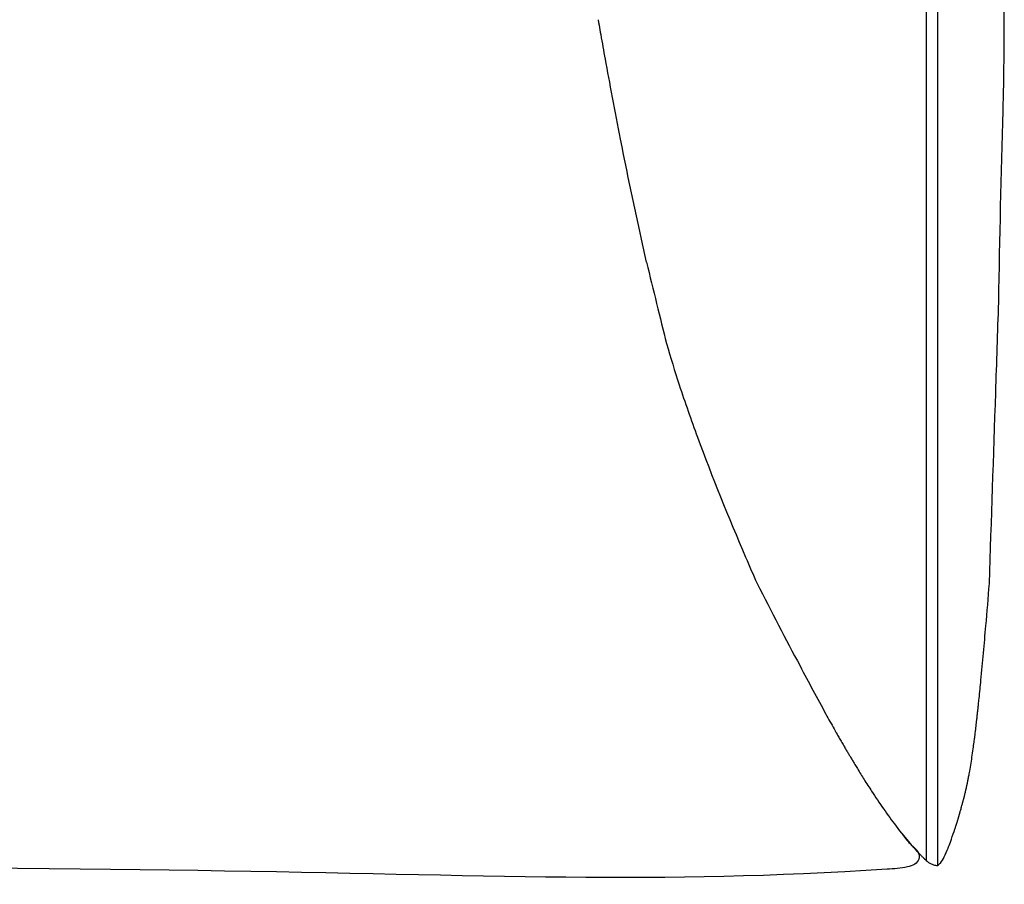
# Model space of a CAD drawing. Extents: x 190241 to 190481, y -197455 to -197353.
# Tile 3 of 3: x 190429 to 190481, y -197455 to -197409. Entities that reach past the tile are written whole.
import ezdxf

# ---------------------------------------------------------------- set-up
doc = ezdxf.new("R2010")
doc.units = 0
doc.header["$LTSCALE"] = 10
doc.layers.add('GIORGETTI', color=29, linetype='CONTINUOUS')

msp = doc.modelspace()

# ---------------------------------------------------------------- linework, layer by layer
at = {"layer": 'GIORGETTI'}
for points, knots in [([(190476.8532799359, -197453.4039490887), (190476.8532799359, -197453.3550209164), (190476.8532799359, -197453.3060927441), (190476.8532799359, -197453.0932504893), (190476.8532799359, -197452.9293364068), (190476.8532799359, -197452.4375941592), (190476.8532799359, -197452.1097659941), (190476.8532799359, -197451.1262814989), (190476.8532799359, -197450.4706251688), (190476.8532799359, -197448.5036561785), (190476.8532799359, -197447.1923435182), (190476.8532799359, -197443.2584055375), (190476.8532799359, -197440.635780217), (190476.8532799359, -197432.7679042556), (190476.8532799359, -197427.5226536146), (190476.8532799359, -197422.2404967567), (190476.8532799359, -197422.2035905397), (190476.8532799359, -197422.0928718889), (190476.8532799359, -197422.0190594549), (190476.8532799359, -197421.7976221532), (190476.8532799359, -197421.6499972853), (190476.8532799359, -197421.2071226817), (190476.8532799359, -197420.911872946), (190476.8532799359, -197420.026123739), (190476.8532799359, -197419.4356242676), (190476.8532799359, -197417.6641258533), (190476.8532799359, -197416.4831269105), (190476.8532799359, -197414.540601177), (190476.8532799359, -197413.7790743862), (190476.8532799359, -197411.4944940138), (190476.8532799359, -197409.9714404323), (190476.8532799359, -197408.4139977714), (190476.8532799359, -197408.3796086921), (190476.8532799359, -197408.3389510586), (190476.8532799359, -197408.3326825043), (190476.8532799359, -197408.3138768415), (190476.8532799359, -197408.301339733), (190476.8532799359, -197408.2826951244), (190476.8532799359, -197408.2765876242), (190476.8532799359, -197408.2582651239), (190476.8532799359, -197408.2460501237), (190476.8532799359, -197408.2303975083), (190476.8532799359, -197408.2269598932), (190476.8532799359, -197408.2226062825), (190476.8532799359, -197408.2216902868), (190476.8532799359, -197408.2198557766), (190476.8532799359, -197408.2189372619), (190476.8532799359, -197408.2171002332), (190476.8532799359, -197408.216181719), (190476.8532799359, -197408.2134261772), (190476.8532799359, -197408.21158915), (190476.8532799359, -197408.2060780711), (190476.8532799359, -197408.2024040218), (190476.8532799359, -197408.1913818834), (190476.8532799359, -197408.184033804), (190476.8532799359, -197408.1619896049), (190476.8532799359, -197408.1472935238), (190476.8532799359, -197408.1032054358), (190476.8532799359, -197408.0738135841), (190476.8532799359, -197407.9856386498), (190476.8532799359, -197407.9268561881), (190476.8532799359, -197407.7505112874), (190476.8532799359, -197407.6329513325), (190476.8532799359, -197407.2802814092), (190476.8532799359, -197407.0451813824), (190476.8532799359, -197406.3399211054), (190476.8532799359, -197405.8698006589), (190476.8532799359, -197405.3714392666), (190476.8532799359, -197405.3431453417), (190476.8532799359, -197405.2582641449), (190476.8532799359, -197405.2016774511), (190476.8532799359, -197405.0319196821), (190476.8532799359, -197404.9187509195), (190476.8532799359, -197404.7867252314), (190476.8532799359, -197404.7678653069), (190476.8532799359, -197404.7112857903), (190476.8532799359, -197404.6735664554), (190476.8532799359, -197404.6205308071), (190476.8532799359, -197404.6052142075), (190476.8532799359, -197404.5808191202), (190476.8532799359, -197404.5717405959), (190476.8532799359, -197404.5535835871), (190476.8532799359, -197404.5445051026), (190476.8532799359, -197404.51726971), (190476.8532799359, -197404.4991128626), (190476.8532799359, -197404.44464257), (190476.8532799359, -197404.4083293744), (190476.8532799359, -197404.2993908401), (190476.8532799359, -197404.2267665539), (190476.8532799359, -197404.0088983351), (190476.8532799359, -197403.8636590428), (190476.8532799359, -197403.4279631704), (190476.8532799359, -197403.1375285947), (190476.8532799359, -197402.2663404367), (190476.8532799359, -197401.6857024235), (190476.8532799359, -197401.0882986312), (190476.8532799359, -197401.0713054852), (190476.8532799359, -197401.0203266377), (190476.8532799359, -197400.9863415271), (190476.8532799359, -197400.8843886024), (190476.8532799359, -197400.8164231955), (190476.8532799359, -197400.6125369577), (190476.8532799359, -197400.4766261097), (190476.8532799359, -197400.325416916), (190476.8532799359, -197400.3101044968), (190476.8532799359, -197400.2641677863), (190476.8532799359, -197400.2335440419), (190476.8532799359, -197400.1416750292), (190476.8532799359, -197400.0804319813), (190476.8532799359, -197400.0005043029), (190476.8532799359, -197399.981816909), (190476.8532799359, -197399.9122454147), (190476.8532799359, -197399.8613631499), (190476.8532799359, -197399.8013084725), (190476.8532799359, -197399.792133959), (190476.8532799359, -197399.764610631), (190476.8532799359, -197399.7462620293), (190476.8532799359, -197399.720817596), (190476.8532799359, -197399.7137215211), (190476.8532799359, -197399.7009086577), (190476.8532799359, -197399.695191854), (190476.8532799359, -197399.6849987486), (190476.8532799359, -197399.6805224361), (190476.8532799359, -197399.6715698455), (190476.8532799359, -197399.6670935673), (190476.8532799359, -197399.6536647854), (190476.8532799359, -197399.6447123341), (190476.8532799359, -197399.6178551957), (190476.8532799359, -197399.5999507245), (190476.8532799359, -197399.5462382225), (190476.8532799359, -197399.5104311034), (190476.8532799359, -197399.4030137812), (190476.8532799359, -197399.3314076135), (190476.8532799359, -197399.1166083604), (190476.8532799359, -197398.9734345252), (190476.8532799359, -197398.5440148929), (190476.8532799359, -197398.2578709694), (190476.8532799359, -197397.4000456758), (190476.8532799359, -197396.8289707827), (190476.8532799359, -197395.7759390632), (190476.8532799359, -197395.2936066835), (190476.8532799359, -197394.8125619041)], [-450.1831320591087, -450.1831320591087, -450.1831320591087, -450.1831320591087, -448.6790520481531, -448.6790520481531, -443.6402393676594, -443.6402393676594, -433.5626140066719, -433.5626140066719, -413.4073632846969, -413.4073632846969, -373.0968618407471, -373.0968618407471, -292.4758589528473, -292.4758589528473, -131.2338531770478, -131.2338531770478, -130.0993349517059, -130.0993349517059, -127.830298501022, -127.830298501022, -123.2922255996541, -123.2922255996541, -114.2160797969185, -114.2160797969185, -96.0637881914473, -96.0637881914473, -59.75920498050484, -59.75920498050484, -36.34943572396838, -36.34943572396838, 10.47010278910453, 10.47010278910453, 11.52724276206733, 11.52724276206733, 11.71994170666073, 11.71994170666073, 12.10533959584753, 12.10533959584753, 12.2930876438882, 12.2930876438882, 12.66858373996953, 12.66858373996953, 12.77425799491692, 12.77425799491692, 12.802416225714, 12.802416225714, 12.83065188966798, 12.83065188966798, 12.85888755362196, 12.85888755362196, 12.91535888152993, 12.91535888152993, 13.02830153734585, 13.02830153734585, 13.25418684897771, 13.25418684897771, 13.70595747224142, 13.70595747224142, 14.60949871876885, 14.60949871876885, 16.4165812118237, 16.4165812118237, 20.03074619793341, 20.03074619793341, 27.25907617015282, 27.25907617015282, 41.71573611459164, 41.71573611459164, 42.58590610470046, 42.58590610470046, 44.3262460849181, 44.3262460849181, 47.80692604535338, 47.80692604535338, 48.38701057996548, 48.38701057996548, 49.54717964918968, 49.54717964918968, 50.01829273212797, 50.01829273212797, 50.29753465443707, 50.29753465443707, 50.57677657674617, 50.57677657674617, 51.13526042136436, 51.13526042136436, 52.25222811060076, 52.25222811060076, 54.48616348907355, 54.48616348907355, 58.95403424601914, 58.95403424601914, 67.88977575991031, 67.88977575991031, 85.76125878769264, 85.76125878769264, 86.28450265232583, 86.28450265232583, 87.33099038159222, 87.33099038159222, 89.42396584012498, 89.42396584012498, 93.60991675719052, 93.60991675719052, 94.08158268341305, 94.08158268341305, 95.0249145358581, 95.0249145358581, 96.9115782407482, 96.9115782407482, 97.4873026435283, 97.4873026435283, 99.05498148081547, 99.05498148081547, 99.33766180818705, 99.33766180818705, 99.90302246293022, 99.90302246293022, 100.1216728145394, 100.1216728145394, 100.2978258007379, 100.2978258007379, 100.4357564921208, 100.4357564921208, 100.5736871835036, 100.5736871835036, 100.8495485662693, 100.8495485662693, 101.4012713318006, 101.4012713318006, 102.5047168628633, 102.5047168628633, 104.7116079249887, 104.7116079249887, 109.1253900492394, 109.1253900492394, 117.9529542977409, 117.9529542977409, 135.6080827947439, 135.6080827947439, 150.5845981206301, 150.5845981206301, 150.5845981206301, 150.5845981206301]), ([(190477.4532799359, -197453.6404385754), (190477.4532799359, -197453.5946376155), (190477.4532799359, -197453.5488366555), (190477.4532799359, -197453.5030356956), (190477.4532799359, -197438.4084290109), (190477.4532799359, -197423.3138223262), (190477.4532799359, -197408.2192156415), (190477.4532799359, -197408.2192151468), (190477.4532799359, -197408.2192146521), (190477.4532799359, -197408.2192141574), (190477.4532799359, -197407.6564882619), (190477.4532799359, -197406.4407846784), (190477.4532799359, -197404.8990045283), (190477.4532799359, -197402.9408778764), (190477.4532799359, -197401.309879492), (190477.4532799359, -197399.3545476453), (190477.4532799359, -197397.4008498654), (190477.4532799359, -197395.779915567), (190477.4532799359, -197394.8125619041)], [-452.6064061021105, -452.6064061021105, -452.6064061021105, -452.6064061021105, -451.1984583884, -451.1984583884, -451.1984583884, 12.81838748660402, 12.81838748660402, 12.81838748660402, 12.81840269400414, 12.81840269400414, 12.81840269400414, 30.11691962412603, 50.19486604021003, 60.23383924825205, 90.35075887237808, 100.3897320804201, 120.4676784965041, 150.5845981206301, 150.5845981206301, 150.5845981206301, 150.5845981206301]), ([(190480.634818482, -197424.2222333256), (190480.6918478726, -197420.8927873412), (190480.7609389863, -197417.557209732), (190480.8889677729, -197413.1883298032), (190480.9222500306, -197412.1526332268), (190480.9255920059, -197408.3147993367)], [0, 0, 0, 0, 10.00377206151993, 10.00377206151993, 13.112813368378, 13.112813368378, 13.112813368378, 13.112813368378]), ([(190459.694743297, -197409.4712279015), (190459.6947514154, -197409.4712745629), (190459.6947595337, -197409.4713212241), (190459.6947838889, -197409.4714612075), (190459.6948001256, -197409.4715545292), (190459.6948813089, -197409.4720211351), (190459.6949462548, -197409.4723944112), (190459.6951410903, -197409.4735142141), (190459.6952709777, -197409.4742607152), (190459.6959203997, -197409.4779930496), (190459.6964398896, -197409.4809783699), (190459.6979982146, -197409.4899326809), (190459.6990369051, -197409.4959000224), (190459.7041713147, -197409.5253921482), (190459.708264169, -197409.5488846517), (190459.7232591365, -197409.634892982), (190459.7341409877, -197409.6971907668), (190459.7739365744, -197409.924602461), (190459.8026773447, -197410.0880323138), (190459.9102897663, -197410.6973009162), (190459.981546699, -197411.0960667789), (190460.2781133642, -197412.7402743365), (190460.5608290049, -197414.2541245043), (190461.2733898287, -197417.8506764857), (190461.7253512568, -197419.9780427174), (190462.2138553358, -197422.1420343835)], [0, 0, 0, 0, 0.0001770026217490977, 0.0001770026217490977, 0.0005310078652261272, 0.0005310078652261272, 0.001947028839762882, 0.001947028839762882, 0.0047790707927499, 0.0047790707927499, 0.01610723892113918, 0.01610723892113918, 0.03876357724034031, 0.03876357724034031, 0.1281223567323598, 0.1281223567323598, 0.3664158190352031, 0.3664158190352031, 1.00196179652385, 1.00196179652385, 2.775051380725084, 2.775051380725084, 7.730127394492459, 7.730127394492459, 14.9835519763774, 14.9835519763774, 14.9835519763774, 14.9835519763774]), ([(190462.2275311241, -197422.1411305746), (190462.2213203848, -197422.1413572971), (190462.2151175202, -197422.1416517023), (190462.213892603, -197422.1419462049), (190462.2138582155, -197422.1420139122)], [334.6981612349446, 334.6981612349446, 334.6981612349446, 334.6981612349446, 348.4777719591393, 352.5915979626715, 352.5915979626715, 352.5915979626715, 352.5915979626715]), ([(190480.1472979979, -197438.9222332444), (190480.2573128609, -197435.5948463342), (190480.3674867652, -197432.272329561), (190480.530122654, -197427.3767159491), (190480.5824540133, -197425.7999494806), (190480.6347768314, -197424.2222338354)], [0, 0, 0, 0, 10.00182834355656, 10.00182834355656, 14.74754769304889, 14.74754769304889, 14.74754769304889, 14.74754769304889]), ([(190463.9318721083, -197428.5477755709), (190463.9316148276, -197428.5470078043), (190463.931362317, -197428.5462387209), (190463.9310769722, -197428.5453515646), (190463.9310395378, -197428.5452347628), (190463.9310022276, -197428.5451179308)], [99.59362777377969, 99.59362777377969, 99.59362777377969, 99.59362777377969, 100.2414516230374, 100.2414516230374, 100.3396458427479, 100.3396458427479, 100.3396458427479, 100.3396458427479]), ([(190463.9318721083, -197428.5477755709), (190464.2388399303, -197429.4638165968), (190464.5565951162, -197430.3690236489), (190465.6528639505, -197433.344754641), (190466.501276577, -197435.447338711), (190467.6022582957, -197438.0079722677), (190467.8016167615, -197438.4654297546), (190468.0031905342, -197438.9222333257)], [0, 0, 0, 0, 3.029032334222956, 3.029032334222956, 9.926183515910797, 9.926183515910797, 11.42507356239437, 11.42507356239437, 11.42507356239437, 11.42507356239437]), ([(190463.9335263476, -197428.5477755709), (190463.9332690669, -197428.5470078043), (190463.9330165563, -197428.5462387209), (190463.9327312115, -197428.5453515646), (190463.9326937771, -197428.5452347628), (190463.9326564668, -197428.5451179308)], [99.59362777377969, 99.59362777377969, 99.59362777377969, 99.59362777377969, 100.2414516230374, 100.2414516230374, 100.3396458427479, 100.3396458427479, 100.3396458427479, 100.3396458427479]), ([(190468.0042220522, -197438.922254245), (190468.7484344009, -197440.3763936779), (190469.5030690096, -197441.820524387), (190470.698869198, -197444.0814140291), (190471.1468588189, -197444.9190846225), (190471.7426583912, -197446.0052220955), (190471.8839371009, -197446.2606694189), (190472.0796004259, -197446.6096994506), (190472.1303918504, -197446.6999000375), (190472.2200295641, -197446.8583166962), (190472.2590056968, -197446.9269972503), (190472.341495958, -197447.0714069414), (190472.3853526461, -197447.1476570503), (190472.4522348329, -197447.2626285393), (190472.4757934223, -197447.3028778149), (190472.5205975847, -197447.3789014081), (190472.5424378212, -197447.4157097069), (190472.5873036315, -197447.490946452), (190472.6103514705, -197447.5294074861), (190472.6552347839, -197447.6041272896), (190472.6774257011, -197447.6409823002), (190472.7185064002, -197447.7092245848), (190472.7377595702, -197447.7412177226), (190472.7902404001, -197447.8286047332), (190472.8170854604, -197447.8735575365), (190472.8770877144, -197447.9746429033), (190472.9090341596, -197448.0287462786), (190472.974817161, -197448.140251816), (190473.0085695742, -197448.1975084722), (190473.0664950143, -197448.295201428), (190473.0891824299, -197448.3333251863), (190473.1561650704, -197448.4452807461), (190473.2008551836, -197448.5192559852), (190473.3653631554, -197448.7895318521), (190473.4788136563, -197448.972529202), (190473.7256886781, -197449.3649167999), (190473.8576353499, -197449.5706246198), (190474.3889546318, -197450.3830535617), (190474.817352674, -197451.0048427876), (190475.5171915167, -197451.9239484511), (190475.7747649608, -197452.241579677), (190476.0427157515, -197452.5532471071), (190476.0813348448, -197452.597809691), (190476.1584225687, -197452.6854172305), (190476.1966853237, -197452.728366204), (190476.2703594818, -197452.8094963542), (190476.3063501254, -197452.8484775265), (190476.3706765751, -197452.9168234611), (190476.3986125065, -197452.9460445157), (190476.4727676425, -197453.0230980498), (190476.5131023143, -197453.0643604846), (190476.5841162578, -197453.1371796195), (190476.6146263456, -197453.1684789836), (190476.6556173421, -197453.2108337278), (190476.6688657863, -197453.2245771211), (190476.6925334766, -197453.2489504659), (190476.6990138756, -197453.2556096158), (190476.7130867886, -197453.2699957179), (190476.720913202, -197453.2779580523), (190476.7365738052, -197453.2937598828), (190476.7446166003, -197453.3018076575), (190476.7595165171, -197453.3165723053), (190476.7665950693, -197453.3235138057), (190476.8001691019, -197453.3561169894), (190476.8210953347, -197453.3753965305), (190476.8761644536, -197453.4244534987), (190476.9053619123, -197453.4479715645), (190476.9814292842, -197453.5049238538), (190477.0236887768, -197453.5317111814), (190477.1215304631, -197453.5827004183), (190477.1739467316, -197453.6049128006), (190477.2893852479, -197453.6389481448), (190477.3442004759, -197453.6533689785), (190477.4389576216, -197453.6512549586)], [0, 0, 0, 0, 5.248746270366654, 5.248746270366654, 8.425579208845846, 8.425579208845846, 9.392753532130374, 9.392753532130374, 9.728285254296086, 9.728285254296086, 9.980304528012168, 9.980304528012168, 10.23969630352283, 10.23969630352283, 10.38036180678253, 10.38036180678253, 10.51234751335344, 10.51234751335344, 10.64459018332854, 10.64459018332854, 10.77715442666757, 10.77715442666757, 10.90942057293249, 10.90942057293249, 11.17420445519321, 11.17420445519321, 11.4374503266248, 11.4374503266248, 11.66228463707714, 11.66228463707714, 11.79448568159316, 11.79448568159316, 12.05725325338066, 12.05725325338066, 12.77478110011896, 12.77478110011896, 13.58175563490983, 13.58175563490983, 16.00555679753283, 16.00555679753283, 17.344589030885, 17.344589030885, 17.55266428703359, 17.55266428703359, 17.73683681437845, 17.73683681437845, 17.89501273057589, 17.89501273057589, 18.02898153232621, 18.02898153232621, 18.29605115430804, 18.29605115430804, 18.56143943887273, 18.56143943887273, 18.66180981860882, 18.66180981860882, 18.69486524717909, 18.69486524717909, 18.72824062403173, 18.72824062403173, 18.76167302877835, 18.76167302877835, 18.79477842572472, 18.79477842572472, 18.93010514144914, 18.93010514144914, 19.19413935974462, 19.19413935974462, 19.64888800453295, 19.64888800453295, 20.08994058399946, 20.08994058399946, 20.53773299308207, 20.53773299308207, 20.53773299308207, 20.53773299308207]), ([(190477.9932115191, -197452.7418526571), (190477.9938549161, -197452.7400071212), (190477.994947, -197452.7369077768), (190478.0160716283, -197452.6778188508), (190478.0631049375, -197452.5489506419), (190478.1805183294, -197452.2219857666), (190478.2398841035, -197452.0508555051), (190478.3186708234, -197451.820624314), (190478.3390597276, -197451.7605155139), (190478.364987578, -197451.6838109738), (190478.3727945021, -197451.6612944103), (190478.4044998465, -197451.5659867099), (190478.4081396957, -197451.5550355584), (190478.416290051, -197451.5303113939), (190478.4183105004, -197451.5241722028), (190478.4225116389, -197451.5113685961), (190478.4246321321, -197451.5048928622), (190478.4304818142, -197451.4869732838), (190478.4345561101, -197451.4744406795), (190478.4423976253, -197451.450174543), (190478.446204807, -197451.4383359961), (190478.4544532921, -197451.4125516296), (190478.4589397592, -197451.3984381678), (190478.4697753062, -197451.3641424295), (190478.4760421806, -197451.3441165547), (190478.4927355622, -197451.2903109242), (190478.5027714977, -197451.2574269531), (190478.5175979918, -197451.208150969), (190478.5226370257, -197451.1912670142), (190478.5315080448, -197451.1613080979), (190478.5354925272, -197451.1477742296), (190478.54330239, -197451.1210700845), (190478.5471417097, -197451.1078701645), (190478.5535290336, -197451.085779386), (190478.5560735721, -197451.0769464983), (190478.5623783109, -197451.0549825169), (190478.5661705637, -197451.041696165), (190478.572591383, -197451.0191032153), (190478.5753775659, -197451.0092581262), (190478.5807406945, -197450.9902570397), (190478.5832771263, -197450.9812370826), (190478.5886271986, -197450.9621750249), (190478.5912053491, -197450.9529562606), (190478.5969174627, -197450.9325065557), (190478.5995302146, -197450.9231241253), (190478.6054015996, -197450.9020404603), (190478.6072786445, -197450.8952954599), (190478.6137422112, -197450.8721263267), (190478.6193395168, -197450.8521461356), (190478.6389071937, -197450.7822921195), (190478.658995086, -197450.71031404), (190478.7012697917, -197450.5570463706), (190478.7227908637, -197450.4778024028), (190478.7371716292, -197450.4251667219), (190478.7392732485, -197450.4174949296), (190478.746256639, -197450.3919660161), (190478.7489215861, -197450.3822219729), (190478.7559153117, -197450.3565763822), (190478.7603184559, -197450.3404101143), (190478.7689358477, -197450.3085541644), (190478.7721464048, -197450.2966558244), (190478.7800674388, -197450.2671737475), (190478.7850749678, -197450.2484484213), (190478.7945786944, -197450.2126680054), (190478.7991368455, -197450.1954127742), (190478.8063438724, -197450.1679670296), (190478.8091090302, -197450.1573970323), (190478.8141919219, -197450.1378985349), (190478.81659527, -197450.1286442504), (190478.8226876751, -197450.1051088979), (190478.8262197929, -197450.0913820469), (190478.836655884, -197450.050622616), (190478.8430618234, -197450.0253051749), (190478.8645050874, -197449.9397455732), (190478.8780907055, -197449.8840212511), (190478.9301447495, -197449.6656416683), (190478.9616619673, -197449.5238372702), (190479.0092896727, -197449.2917351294), (190479.0210816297, -197449.2329580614), (190479.0452360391, -197449.1090626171), (190479.0576928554, -197449.0437502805), (190479.0772045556, -197448.9387137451), (190479.0837018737, -197448.903351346), (190479.0987997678, -197448.8203189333), (190479.1073099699, -197448.7728570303), (190479.1406702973, -197448.5841993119), (190479.163971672, -197448.4465273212), (190479.2317272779, -197448.0292379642), (190479.2751861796, -197447.7377777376), (190479.3278502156, -197447.3561368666), (190479.3422731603, -197447.2479165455), (190479.3663663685, -197447.0616638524), (190479.375734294, -197446.9879172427), (190479.3999018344, -197446.7950035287), (190479.4146631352, -197446.674859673), (190479.4431754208, -197446.4371406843), (190479.4566367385, -197446.3218518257), (190479.475767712, -197446.1529588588), (190479.4815278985, -197446.1015126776), (190479.495087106, -197445.9795449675), (190479.5028905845, -197445.9086461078), (190479.5174705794, -197445.7763155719), (190479.524561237, -197445.7122008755), (190479.5387939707, -197445.5833760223), (190479.5455306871, -197445.5222847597), (190479.5601912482, -197445.3883815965), (190479.5681588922, -197445.3149490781), (190479.5871651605, -197445.1373611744), (190479.598286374, -197445.0313541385), (190479.6419546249, -197444.6080638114), (190479.6728852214, -197444.2918007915), (190479.7938039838, -197443.0245809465), (190479.8798778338, -197442.0849807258), (190480.0270331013, -197440.4082697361), (190480.0889899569, -197439.6676977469), (190480.1473067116, -197438.9222333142)], [0.9974353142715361, 0.9974353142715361, 0.9974353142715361, 0.9974353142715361, 1.19353764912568, 1.19353764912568, 3.281202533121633, 3.281202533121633, 6.878133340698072, 6.878133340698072, 7.972628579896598, 7.972628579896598, 8.794612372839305, 8.794612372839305, 8.910994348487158, 8.910994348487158, 8.943508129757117, 8.943508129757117, 8.970716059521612, 8.970716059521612, 9.012918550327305, 9.012918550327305, 9.049770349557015, 9.049770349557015, 9.094137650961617, 9.094137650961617, 9.16043726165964, 9.16043726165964, 9.277962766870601, 9.277962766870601, 9.341648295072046, 9.341648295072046, 9.38956981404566, 9.38956981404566, 9.431984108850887, 9.431984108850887, 9.459280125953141, 9.459280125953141, 9.500700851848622, 9.500700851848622, 9.53690395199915, 9.53690395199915, 9.578738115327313, 9.578738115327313, 9.63725853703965, 9.63725853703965, 9.730575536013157, 9.730575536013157, 9.897904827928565, 9.897904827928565, 10.30951692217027, 10.30951692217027, 10.92872197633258, 10.92872197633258, 11.8641610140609, 11.8641610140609, 12.08415113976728, 12.08415113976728, 12.18380563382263, 12.18380563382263, 12.28238202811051, 12.28238202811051, 12.33068848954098, 12.33068848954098, 12.39147380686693, 12.39147380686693, 12.4442078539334, 12.4442078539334, 12.4767161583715, 12.4767161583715, 12.50907793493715, 12.50907793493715, 12.56296392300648, 12.56296392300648, 12.67625541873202, 12.67625541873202, 12.96050380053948, 12.96050380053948, 13.81194148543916, 13.81194148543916, 14.07271413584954, 14.07271413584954, 14.30592293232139, 14.30592293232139, 14.4144658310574, 14.4144658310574, 14.56091210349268, 14.56091210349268, 15.00095350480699, 15.00095350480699, 15.88395598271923, 15.88395598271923, 16.23725001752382, 16.23725001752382, 16.45948665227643, 16.45948665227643, 16.82054159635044, 16.82054159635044, 17.18191594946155, 17.18191594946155, 17.33528365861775, 17.33528365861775, 17.55161696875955, 17.55161696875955, 17.76976538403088, 17.76976538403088, 17.95181671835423, 17.95181671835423, 18.17397974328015, 18.17397974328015, 18.50305375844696, 18.50305375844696, 19.49032047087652, 19.49032047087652, 22.45224779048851, 22.45224779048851, 24.70724639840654, 24.70724639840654, 24.70724639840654, 24.70724639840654]), ([(190477.4532799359, -197453.5030356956), (190477.4533741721, -197453.5023946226), (190477.453455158, -197453.5017381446), (190477.4535640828, -197453.5004998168), (190477.4536820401, -197453.4987400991), (190477.4537111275, -197453.4968791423), (190477.4536970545, -197453.4943452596), (190477.4536416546, -197453.4905051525), (190477.4535695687, -197453.4864973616), (190477.4535980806, -197453.4838074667), (190477.4536274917, -197453.4811674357), (190477.4536567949, -197453.4758190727), (190477.4536527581, -197453.4674338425), (190477.4536448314, -197453.4614847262), (190477.4536468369, -197453.4584015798), (190477.4536472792, -197453.4579938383), (190477.4536476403, -197453.4576972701), (190477.4536480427, -197453.4547999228), (190477.4536480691, -197453.4512451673), (190477.4536480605, -197453.4476210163), (190477.4536480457, -197453.4444912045), (190477.4536479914, -197453.439111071), (190477.4536478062, -197453.4303081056), (190477.4536474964, -197453.4201603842), (190477.4536471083, -197453.4096216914), (190477.4536466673, -197453.3986641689), (190477.4536461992, -197453.3872599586), (190477.4536457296, -197453.3753812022), (190477.4536452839, -197453.3630000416), (190477.4536449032, -197453.3505886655), (190477.453644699, -197453.3421509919), (190477.4536446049, -197453.3375861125), (190477.4536444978, -197453.3324794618), (190477.4536442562, -197453.3225878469), (190477.4536438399, -197453.3079793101), (190477.4536433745, -197453.2927324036), (190477.4536428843, -197453.2767945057), (190477.4536423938, -197453.2601129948), (190477.4536419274, -197453.2426352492), (190477.4536415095, -197453.2243086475), (190477.4536411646, -197453.2050805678), (190477.4536409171, -197453.1848986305), (190477.4536408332, -197453.1707729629), (190477.4536408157, -197453.163533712)], [-233.1352388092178, -233.1352388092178, -233.1352388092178, -233.1352388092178, -232.6907199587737, -232.6907199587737, -232.3237365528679, -231.5616859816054, -231.5616859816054, -230.8277191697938, -229.3317017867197, -229.3036180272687, -229.3036180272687, -227.8356844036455, -226.3396670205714, -224.8436496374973, -224.7874821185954, -224.7874821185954, -224.6384858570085, -224.6384858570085, -223.3476322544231, -222.8973674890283, -222.8973674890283, -221.851614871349, -220.3555974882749, -218.8595801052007, -217.3635627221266, -215.8675453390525, -214.3715279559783, -212.8755105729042, -211.3794931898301, -209.8834758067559, -208.5612763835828, -208.5612763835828, -208.3874584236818, -206.8914410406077, -205.3954236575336, -203.8994062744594, -202.4033888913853, -200.9073715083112, -199.411354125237, -197.9153367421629, -196.4193193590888, -194.9233019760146, -193.4273383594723, -193.4273383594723, -193.4273383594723, -193.4273383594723])]:
    msp.add_open_spline(points, degree=3, knots=knots, dxfattribs=at)
for points in [[(190462.2275311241, -197422.1411305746), (190462.5719420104, -197423.5878160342), (190462.9340521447, -197425.0377501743), (190463.2702435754, -197426.3853163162)], [(190480.634818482, -197424.2222333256), (190480.634818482, -197424.2222333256), (190480.6348184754, -197424.2222333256), (190480.6348184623, -197424.2222333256)], [(190463.26957781, -197426.3856870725), (190463.4804467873, -197427.1139275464), (190463.7024939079, -197427.8295759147), (190463.9310022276, -197428.5451179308)]]:
    msp.add_open_spline(points, degree=3, dxfattribs=at)
at = {"layer": 'GIORGETTI', "ltscale": 10}
for points in [[(190475.6036093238, -197452.0257276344), (190476.0608878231, -197452.5741293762), (190476.4237687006, -197452.9722203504), (190476.4636358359, -197453.3175313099), (190476.241690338, -197453.5822340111), (190475.862231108, -197453.7253142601), (190474.7999905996, -197453.8521612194), (190438.7662294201, -197453.9188754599), (190364.8053433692, -197454.0395395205), (190400.7149342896, -197453.9723757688), (190361.3134303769, -197453.9864547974)], [(190477.4389576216, -197453.6512549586), (190477.5894559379, -197453.5244082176), (190477.7839571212, -197453.205128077), (190477.9932115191, -197452.7418526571)]]:
    msp.add_spline(points, degree=3, dxfattribs=at)

doc.saveas('drawing.dxf')
